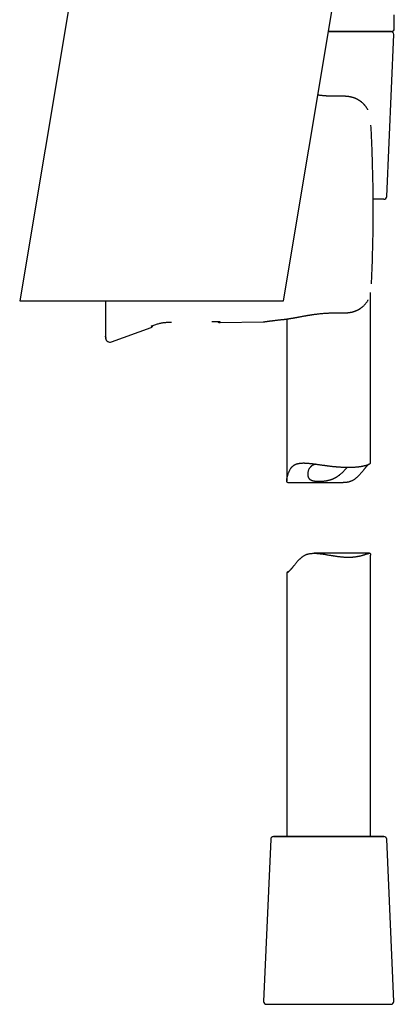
# Model space of a CAD drawing. Header units: millimetres. Extents: x 8 to 692, y 12 to 803.
# Tile 54 of 65: x 546 to 613, y 446 to 622. Entities that reach past the tile are written whole.
import ezdxf

# ---------------------------------------------------------------- set-up
doc = ezdxf.new("R2010")
doc.units = ezdxf.units.MM

msp = doc.modelspace()

# ---------------------------------------------------------------- linework, layer by layer
at = {"color": 7, "linetype": 'Continuous', "lineweight": 30}
for p, q in [((566.17, 694.3), (545.7, 571.96)), ((592.85, 571.96), (603.39, 634.94)), ((612.68, 620.64), (612.68, 623.14)), ((600.95, 620.14), (600.91, 620.14)), ((606.82, 620.14), (605.99, 620.14)), ((611.32, 590.62), (612.58, 619.62)), ((602.71, 608.56), (602.71, 608.56)), ((608.5, 603.4), (608.5, 603.39)), ((608.91, 589.4), (608.91, 590.14)), ((608.6, 575), (608.6, 575)), ((608.45, 542.95), (608.45, 573.43)), ((545.7, 571.96), (592.85, 571.96)), ((562.12, 564.63), (569.2, 567.21)), ((569.2, 567.45), (569.52, 567.57)), ((569.29, 567.48), (569.55, 567.57)), ((569.52, 567.56), (569.55, 567.57)), ((581.56, 568.07), (589.22, 568.2)), ((589.22, 568.2), (589.32, 568.21)), ((592.84, 568.64), (592.85, 568.64)), ((593.45, 568.71), (593.45, 539.78)), ((561.06, 565.5), (561.05, 565.62)), ((561.05, 565.62), (561.06, 565.5)), ((561.06, 565.5), (561.06, 565.47)), ((593.67, 539.46), (603.54, 539.46)), ((608.23, 526.81), (598.36, 526.81)), ((608.45, 476.14), (608.45, 526.5)), ((593.45, 523.33), (593.45, 476.14)), ((590.58, 475.66), (589.32, 446.66)), ((612.58, 446.66), (611.32, 475.66))]:
    msp.add_line(p, q, dxfattribs=at)
at = {"color": 7, "linetype": 'Continuous', "lineweight": 30, "flags": 128}
for points in [[(600.91, 620.14), (601.14, 620.14), (601.43, 620.14), (601.72, 620.14), (602.01, 620.14), (602.3, 620.14), (602.59, 620.14), (602.88, 620.14), (603.16, 620.14), (603.45, 620.14), (603.73, 620.14), (604.01, 620.14), (604.29, 620.14), (604.57, 620.14), (604.84, 620.14), (605.12, 620.14), (605.38, 620.14), (605.65, 620.14), (605.91, 620.14), (606.17, 620.14), (606.43, 620.14), (606.68, 620.14), (606.93, 620.14), (607.17, 620.14), (607.41, 620.14), (607.64, 620.14), (607.87, 620.14), (608.1, 620.14), (608.32, 620.14), (608.54, 620.14), (608.75, 620.14), (608.95, 620.14), (609.15, 620.14), (609.35, 620.14), (609.53, 620.14), (609.72, 620.14), (609.89, 620.14), (610.06, 620.14), (610.23, 620.14), (610.39, 620.14), (610.54, 620.14), (610.68, 620.14), (610.82, 620.14), (610.95, 620.14), (611.07, 620.14), (611.19, 620.14), (611.3, 620.14), (611.33, 620.14)], [(605.99, 620.14), (605.74, 620.14), (605.49, 620.14), (605.23, 620.14), (604.97, 620.14), (604.71, 620.14), (604.45, 620.14), (604.18, 620.14), (603.91, 620.14), (603.64, 620.14), (603.36, 620.14), (603.09, 620.14), (602.81, 620.14), (602.54, 620.14), (602.26, 620.14), (601.98, 620.14), (601.7, 620.14), (601.42, 620.14), (601.13, 620.14), (600.91, 620.14)], [(611.58, 620.14), (611.58, 620.14), (611.57, 620.14), (611.55, 620.14), (611.52, 620.14), (611.49, 620.14), (611.45, 620.14), (611.4, 620.14), (611.35, 620.14), (611.29, 620.14), (611.22, 620.14), (611.14, 620.14), (611.06, 620.14), (610.97, 620.14), (610.88, 620.14), (610.77, 620.14), (610.66, 620.14), (610.55, 620.14), (610.42, 620.14), (610.29, 620.14), (610.16, 620.14), (610.02, 620.14), (609.87, 620.14), (609.71, 620.14), (609.55, 620.14), (609.39, 620.14), (609.21, 620.14), (609.04, 620.14), (608.85, 620.14), (608.66, 620.14), (608.47, 620.14), (608.27, 620.14), (608.06, 620.14), (607.86, 620.14), (607.64, 620.14), (607.42, 620.14), (607.2, 620.14), (606.97, 620.14), (606.74, 620.14), (606.51, 620.14), (606.27, 620.14), (606.02, 620.14), (605.78, 620.14), (605.53, 620.14), (605.27, 620.14), (605.02, 620.14), (604.76, 620.14), (604.5, 620.14), (604.24, 620.14), (603.97, 620.14), (603.7, 620.14), (603.43, 620.14), (603.16, 620.14), (602.89, 620.14), (602.61, 620.14), (602.34, 620.14), (602.06, 620.14), (601.78, 620.14), (601.51, 620.14), (601.23, 620.14), (600.95, 620.14)], [(611.58, 620.14), (611.62, 620.14), (611.65, 620.14), (611.67, 620.14), (611.69, 620.14), (611.7, 620.14), (611.7, 620.14), (611.69, 620.14), (611.68, 620.14), (611.66, 620.14), (611.63, 620.14), (611.59, 620.14), (611.55, 620.14), (611.5, 620.14), (611.44, 620.14), (611.38, 620.14), (611.31, 620.14), (611.23, 620.14), (611.14, 620.14), (611.05, 620.14), (610.95, 620.14), (610.84, 620.14), (610.73, 620.14), (610.61, 620.14), (610.48, 620.14), (610.35, 620.14), (610.21, 620.14), (610.06, 620.14), (609.91, 620.14), (609.75, 620.14), (609.59, 620.14), (609.42, 620.14), (609.24, 620.14), (609.06, 620.14), (608.87, 620.14), (608.68, 620.14), (608.48, 620.14), (608.28, 620.14), (608.07, 620.14), (607.86, 620.14), (607.64, 620.14), (607.54, 620.14)], [(611.39, 620.14), (611.41, 620.14), (611.5, 620.14), (611.59, 620.14), (611.67, 620.14), (611.75, 620.14), (611.81, 620.14), (611.87, 620.14), (611.92, 620.14), (611.97, 620.14), (612.01, 620.14), (612.04, 620.14), (612.06, 620.14), (612.07, 620.14), (612.08, 620.14), (612.08, 620.14), (612.07, 620.14), (612.05, 620.14), (612.03, 620.14), (612, 620.14), (611.96, 620.14), (611.91, 620.14), (611.86, 620.14), (611.79, 620.14), (611.72, 620.14), (611.65, 620.14), (611.58, 620.14)], [(610.82, 590.14), (610.82, 590.14), (610.82, 590.14), (610.8, 590.14), (610.78, 590.14), (610.76, 590.14), (610.72, 590.14), (610.69, 590.14), (610.64, 590.14), (610.59, 590.14), (610.53, 590.14), (610.46, 590.14), (610.39, 590.14), (610.31, 590.14), (610.22, 590.14), (610.13, 590.14), (610.04, 590.14), (609.93, 590.14), (609.82, 590.14), (609.7, 590.14), (609.58, 590.14), (609.45, 590.14), (609.32, 590.14), (609.18, 590.14), (609.03, 590.14), (608.91, 590.14)], [(608.45, 476.14), (608.51, 476.14), (608.68, 476.14), (608.84, 476.14), (608.99, 476.14), (609.14, 476.14), (609.28, 476.14), (609.41, 476.14), (609.54, 476.14), (609.67, 476.14), (609.79, 476.14), (609.9, 476.14), (610, 476.14), (610.1, 476.14), (610.2, 476.14), (610.28, 476.14), (610.37, 476.14), (610.44, 476.14), (610.51, 476.14), (610.57, 476.14), (610.62, 476.14), (610.67, 476.14), (610.71, 476.14), (610.75, 476.14), (610.78, 476.14), (610.8, 476.14), (610.81, 476.14), (610.82, 476.14), (610.82, 476.14), (610.82, 476.14), (610.8, 476.14), (610.78, 476.14), (610.76, 476.14), (610.72, 476.14), (610.69, 476.14), (610.64, 476.14), (610.59, 476.14), (610.53, 476.14), (610.46, 476.14), (610.39, 476.14), (610.31, 476.14), (610.22, 476.14), (610.13, 476.14), (610.04, 476.14), (609.93, 476.14), (609.82, 476.14), (609.7, 476.14), (609.58, 476.14), (609.45, 476.14), (609.32, 476.14), (609.18, 476.14), (609.03, 476.14), (608.88, 476.14), (608.73, 476.14), (608.56, 476.14), (608.4, 476.14), (608.23, 476.14), (608.05, 476.14), (607.87, 476.14), (607.68, 476.14), (607.49, 476.14), (607.29, 476.14), (607.09, 476.14), (606.89, 476.14), (606.68, 476.14), (606.47, 476.14), (606.25, 476.14), (606.03, 476.14), (605.81, 476.14), (605.58, 476.14), (605.35, 476.14), (605.12, 476.14), (604.88, 476.14), (604.64, 476.14), (604.4, 476.14), (604.16, 476.14), (603.92, 476.14), (603.67, 476.14), (603.42, 476.14), (603.17, 476.14), (602.91, 476.14), (602.66, 476.14), (602.41, 476.14), (602.15, 476.14), (601.89, 476.14), (601.64, 476.14), (601.38, 476.14), (601.12, 476.14), (600.86, 476.14), (600.6, 476.14), (600.34, 476.14), (600.09, 476.14), (599.83, 476.14), (599.57, 476.14), (599.32, 476.14), (599.06, 476.14), (598.81, 476.14), (598.56, 476.14), (598.31, 476.14), (598.06, 476.14), (597.81, 476.14), (597.57, 476.14), (597.33, 476.14), (597.09, 476.14), (596.85, 476.14), (596.62, 476.14), (596.39, 476.14), (596.16, 476.14), (595.94, 476.14), (595.72, 476.14), (595.5, 476.14), (595.29, 476.14), (595.08, 476.14), (594.87, 476.14), (594.67, 476.14), (594.47, 476.14), (594.28, 476.14), (594.09, 476.14), (593.91, 476.14), (593.73, 476.14), (593.55, 476.14), (593.39, 476.14), (593.22, 476.14), (593.06, 476.14), (592.91, 476.14), (592.76, 476.14), (592.62, 476.14), (592.49, 476.14), (592.36, 476.14), (592.23, 476.14), (592.11, 476.14), (592, 476.14), (591.9, 476.14), (591.8, 476.14), (591.7, 476.14), (591.62, 476.14), (591.53, 476.14), (591.46, 476.14), (591.39, 476.14), (591.33, 476.14), (591.28, 476.14), (591.23, 476.14), (591.19, 476.14), (591.15, 476.14), (591.12, 476.14), (591.1, 476.14), (591.09, 476.14), (591.08, 476.14), (591.08, 476.14), (591.08, 476.14), (591.1, 476.14), (591.12, 476.14), (591.14, 476.14), (591.18, 476.14), (591.21, 476.14), (591.26, 476.14), (591.31, 476.14), (591.37, 476.14), (591.44, 476.14), (591.51, 476.14), (591.59, 476.14), (591.68, 476.14), (591.77, 476.14), (591.86, 476.14), (591.97, 476.14), (592.08, 476.14), (592.2, 476.14), (592.32, 476.14), (592.45, 476.14), (592.58, 476.14), (592.72, 476.14), (592.87, 476.14), (593.02, 476.14), (593.17, 476.14), (593.34, 476.14), (593.45, 476.14)], [(593.45, 476.14), (593.43, 476.14), (593.38, 476.14), (593.34, 476.14), (593.31, 476.14), (593.28, 476.14), (593.25, 476.14), (593.23, 476.14), (593.21, 476.14), (593.2, 476.14), (593.2, 476.14), (593.2, 476.14), (593.21, 476.14), (593.22, 476.14), (593.24, 476.14), (593.26, 476.14), (593.28, 476.14), (593.32, 476.14), (593.36, 476.14), (593.4, 476.14), (593.45, 476.14), (593.5, 476.14), (593.56, 476.14), (593.62, 476.14), (593.69, 476.14), (593.76, 476.14), (593.84, 476.14), (593.93, 476.14), (594.01, 476.14), (594.11, 476.14), (594.2, 476.14), (594.31, 476.14), (594.41, 476.14), (594.52, 476.14), (594.64, 476.14), (594.76, 476.14), (594.88, 476.14), (595.01, 476.14), (595.14, 476.14), (595.28, 476.14), (595.42, 476.14), (595.56, 476.14), (595.71, 476.14), (595.86, 476.14), (596.02, 476.14), (596.18, 476.14), (596.34, 476.14), (596.5, 476.14), (596.67, 476.14), (596.84, 476.14), (597.01, 476.14), (597.19, 476.14), (597.37, 476.14), (597.55, 476.14), (597.73, 476.14), (597.92, 476.14), (598.11, 476.14), (598.3, 476.14), (598.49, 476.14), (598.68, 476.14), (598.88, 476.14), (599.07, 476.14), (599.27, 476.14), (599.47, 476.14), (599.67, 476.14), (599.87, 476.14), (600.07, 476.14), (600.27, 476.14), (600.47, 476.14), (600.68, 476.14), (600.88, 476.14), (601.08, 476.14), (601.29, 476.14), (601.49, 476.14), (601.69, 476.14), (601.89, 476.14), (602.09, 476.14), (602.29, 476.14), (602.49, 476.14), (602.69, 476.14), (602.89, 476.14), (603.08, 476.14), (603.28, 476.14), (603.47, 476.14), (603.66, 476.14), (603.85, 476.14), (604.04, 476.14), (604.22, 476.14), (604.41, 476.14), (604.59, 476.14), (604.76, 476.14), (604.94, 476.14), (605.11, 476.14), (605.28, 476.14), (605.45, 476.14), (605.61, 476.14), (605.77, 476.14), (605.93, 476.14), (606.08, 476.14), (606.23, 476.14), (606.38, 476.14), (606.52, 476.14), (606.66, 476.14), (606.8, 476.14), (606.93, 476.14), (607.06, 476.14), (607.18, 476.14), (607.3, 476.14), (607.41, 476.14), (607.52, 476.14), (607.63, 476.14), (607.73, 476.14), (607.82, 476.14), (607.91, 476.14), (608, 476.14), (608.08, 476.14), (608.16, 476.14), (608.23, 476.14), (608.3, 476.14), (608.36, 476.14), (608.42, 476.14), (608.47, 476.14), (608.52, 476.14), (608.56, 476.14), (608.59, 476.14), (608.62, 476.14), (608.65, 476.14), (608.67, 476.14), (608.69, 476.14), (608.7, 476.14), (608.7, 476.14), (608.7, 476.14), (608.69, 476.14), (608.68, 476.14), (608.66, 476.14), (608.64, 476.14), (608.62, 476.14), (608.58, 476.14), (608.54, 476.14), (608.5, 476.14), (608.45, 476.14), (608.45, 476.14)], [(589.82, 446.14), (589.82, 446.14), (589.83, 446.14), (589.85, 446.14), (589.87, 446.14), (589.9, 446.14), (589.94, 446.14), (589.99, 446.14), (590.04, 446.14), (590.11, 446.14), (590.18, 446.14), (590.25, 446.14), (590.34, 446.14), (590.43, 446.14), (590.53, 446.14), (590.63, 446.14), (590.74, 446.14), (590.86, 446.14), (590.99, 446.14), (591.12, 446.14), (591.26, 446.14), (591.41, 446.14), (591.56, 446.14), (591.72, 446.14), (591.89, 446.14), (592.06, 446.14), (592.24, 446.14), (592.42, 446.14), (592.61, 446.14), (592.81, 446.14), (593.01, 446.14), (593.22, 446.14), (593.43, 446.14), (593.65, 446.14), (593.87, 446.14), (594.1, 446.14), (594.33, 446.14), (594.56, 446.14), (594.81, 446.14), (595.05, 446.14), (595.3, 446.14), (595.55, 446.14), (595.81, 446.14), (596.07, 446.14), (596.33, 446.14), (596.6, 446.14), (596.87, 446.14), (597.14, 446.14), (597.42, 446.14), (597.69, 446.14), (597.97, 446.14), (598.25, 446.14), (598.54, 446.14), (598.82, 446.14), (599.11, 446.14), (599.4, 446.14), (599.69, 446.14), (599.98, 446.14), (600.27, 446.14), (600.56, 446.14), (600.85, 446.14), (601.14, 446.14), (601.43, 446.14), (601.72, 446.14), (602.01, 446.14), (602.3, 446.14), (602.59, 446.14), (602.88, 446.14), (603.16, 446.14), (603.45, 446.14), (603.73, 446.14), (604.01, 446.14), (604.29, 446.14), (604.57, 446.14), (604.84, 446.14), (605.12, 446.14), (605.38, 446.14), (605.65, 446.14), (605.91, 446.14), (606.17, 446.14)], [(590.2, 446.14), (590.2, 446.14), (590.21, 446.14), (590.22, 446.14), (590.24, 446.14), (590.27, 446.14), (590.31, 446.14), (590.35, 446.14), (590.4, 446.14), (590.46, 446.14), (590.52, 446.14), (590.59, 446.14), (590.67, 446.14), (590.76, 446.14), (590.85, 446.14), (590.95, 446.14), (591.06, 446.14), (591.17, 446.14), (591.29, 446.14), (591.42, 446.14), (591.55, 446.14), (591.69, 446.14), (591.84, 446.14), (591.99, 446.14), (592.15, 446.14), (592.31, 446.14), (592.48, 446.14), (592.66, 446.14), (592.84, 446.14), (593.03, 446.14), (593.22, 446.14), (593.42, 446.14), (593.62, 446.14), (593.83, 446.14), (594.04, 446.14), (594.26, 446.14), (594.48, 446.14), (594.71, 446.14), (594.94, 446.14), (595.18, 446.14), (595.42, 446.14), (595.66, 446.14), (595.91, 446.14)], [(595.91, 446.14), (596.16, 446.14), (596.41, 446.14), (596.67, 446.14), (596.93, 446.14), (597.19, 446.14), (597.45, 446.14), (597.72, 446.14), (597.99, 446.14), (598.26, 446.14), (598.54, 446.14), (598.81, 446.14), (599.09, 446.14), (599.36, 446.14), (599.64, 446.14), (599.92, 446.14), (600.2, 446.14), (600.48, 446.14), (600.77, 446.14), (601.05, 446.14), (601.33, 446.14), (601.61, 446.14), (601.89, 446.14), (602.17, 446.14), (602.45, 446.14), (602.73, 446.14), (603, 446.14), (603.28, 446.14), (603.55, 446.14), (603.83, 446.14), (604.1, 446.14), (604.36, 446.14), (604.63, 446.14), (604.89, 446.14), (605.15, 446.14), (605.41, 446.14), (605.67, 446.14), (605.92, 446.14), (606.16, 446.14), (606.41, 446.14), (606.65, 446.14), (606.89, 446.14), (607.12, 446.14), (607.35, 446.14), (607.57, 446.14), (607.79, 446.14), (608.01, 446.14), (608.22, 446.14), (608.42, 446.14), (608.62, 446.14), (608.81, 446.14), (609, 446.14), (609.19, 446.14), (609.37, 446.14), (609.54, 446.14), (609.7, 446.14), (609.86, 446.14), (610.02, 446.14), (610.17, 446.14), (610.31, 446.14), (610.44, 446.14), (610.57, 446.14), (610.69, 446.14), (610.81, 446.14), (610.92, 446.14), (611.02, 446.14), (611.12, 446.14), (611.2, 446.14), (611.28, 446.14), (611.36, 446.14), (611.43, 446.14), (611.48, 446.14), (611.54, 446.14), (611.58, 446.14), (611.62, 446.14), (611.65, 446.14), (611.67, 446.14), (611.69, 446.14), (611.7, 446.14), (611.7, 446.14)], [(606.17, 446.14), (606.43, 446.14), (606.68, 446.14), (606.93, 446.14), (607.17, 446.14), (607.41, 446.14), (607.64, 446.14), (607.87, 446.14), (608.1, 446.14), (608.32, 446.14), (608.54, 446.14), (608.75, 446.14), (608.95, 446.14), (609.15, 446.14), (609.35, 446.14), (609.53, 446.14), (609.72, 446.14), (609.89, 446.14), (610.06, 446.14), (610.23, 446.14), (610.39, 446.14), (610.54, 446.14), (610.68, 446.14), (610.82, 446.14), (610.95, 446.14), (611.07, 446.14), (611.19, 446.14), (611.3, 446.14), (611.41, 446.14), (611.5, 446.14), (611.59, 446.14), (611.67, 446.14), (611.75, 446.14), (611.81, 446.14), (611.87, 446.14), (611.92, 446.14), (611.97, 446.14), (612.01, 446.14), (612.04, 446.14), (612.06, 446.14), (612.07, 446.14), (612.08, 446.14), (612.08, 446.14)]]:
    msp.add_lwpolyline(points, dxfattribs=at)
at = {"color": 7, "linetype": 'Continuous', "lineweight": 30}
for centre, radius, start, end in [((612.08, 619.64), 0.5, 357.5187, 90), ((612.18, 620.64), 0.5, 270, 0), ((610.82, 590.64), 0.5, 270, 357.5187), ((561.85, 565.39), 0.8, 187.5984, 290.0505), ((591.08, 475.64), 0.5, 90, 177.5187), ((610.82, 475.64), 0.5, 2.4813, 90), ((589.82, 446.64), 0.5, 177.5187, 270), ((612.08, 446.64), 0.5, 270, 2.4813)]:
    msp.add_arc(centre, radius, start, end, dxfattribs=at)
for points, knots in [([(600.91, 620.14), (601, 620.14), (601.19, 620.14), (601.38, 620.14), (601.48, 620.14)], [0, 0, 0, 0, 0.45406, 1, 1, 1, 1]), ([(601.48, 620.14), (601.59, 620.14), (601.81, 620.14), (602.13, 620.14), (602.45, 620.14), (602.77, 620.14), (603.09, 620.14), (603.41, 620.14), (603.71, 620.14), (603.99, 620.14), (604.24, 620.14), (604.5, 620.14), (604.75, 620.14), (605, 620.14), (605.25, 620.14), (605.54, 620.14), (605.86, 620.14), (606.23, 620.14), (606.59, 620.14), (606.94, 620.14), (607.28, 620.14), (607.61, 620.14), (607.93, 620.14), (608.24, 620.14), (608.53, 620.14), (608.82, 620.14), (609.1, 620.14), (609.38, 620.14), (609.65, 620.14), (609.9, 620.14), (610.15, 620.14), (610.38, 620.14), (610.58, 620.14), (610.74, 620.14), (610.87, 620.14), (610.99, 620.14), (611.11, 620.14), (611.23, 620.14), (611.34, 620.14), (611.45, 620.14), (611.56, 620.14), (611.66, 620.14), (611.76, 620.14), (611.85, 620.14), (611.92, 620.14), (611.99, 620.14), (612.05, 620.14), (612.11, 620.14), (612.15, 620.14), (612.18, 620.14), (612.18, 620.14), (612.18, 620.14)], [0, 0, 0, 0, 0.0187818, 0.0375335, 0.05627, 0.075006, 0.0937567, 0.1125367, 0.1320979, 0.1476425, 0.1631719, 0.1786945, 0.1942187, 0.2097532, 0.2253064, 0.2408866, 0.2648686, 0.2888026, 0.3127197, 0.3366509, 0.3606274, 0.38493, 0.4079457, 0.4309331, 0.4539197, 0.4769331, 0.5000009, 0.5244468, 0.5488415, 0.573218, 0.5976092, 0.6220479, 0.6462179, 0.6623509, 0.6784666, 0.6945745, 0.7106841, 0.7268049, 0.7429463, 0.7591178, 0.7789258, 0.7986997, 0.8184569, 0.8382151, 0.8579917, 0.8778041, 0.8968547, 0.9226403, 0.9484005, 0.9741742, 1, 1, 1, 1]), ([(612.18, 620.14), (612.18, 620.14), (612.18, 620.14), (612.16, 620.14), (612.14, 620.14), (612.11, 620.14), (612.08, 620.14), (612.07, 620.14)], [0, 0, 0, 0, 0.200325, 0.400329, 0.60017, 0.800008, 1, 1, 1, 1]), ([(602.71, 608.56), (602.61, 608.56), (602.42, 608.55), (602.14, 608.55), (601.87, 608.55), (601.61, 608.55), (601.37, 608.56), (601.14, 608.57), (600.94, 608.58), (600.75, 608.59), (600.58, 608.6), (600.42, 608.61), (600.25, 608.63), (600.07, 608.64), (599.87, 608.66), (599.67, 608.68), (599.46, 608.7), (599.25, 608.73), (599.09, 608.75), (599.01, 608.76), (599, 608.76)], [0, 0, 0, 0, 0.080699, 0.157454, 0.230244, 0.299052, 0.363867, 0.424677, 0.478338, 0.528426, 0.574935, 0.617863, 0.657204, 0.710167, 0.763416, 0.81829, 0.874791, 0.932926, 0.9927, 1, 1, 1, 1]), ([(607.95, 606.14), (607.95, 606.15), (607.92, 606.21), (607.86, 606.31), (607.77, 606.45), (607.68, 606.59), (607.59, 606.71), (607.5, 606.82), (607.42, 606.93), (607.33, 607.02), (607.25, 607.11), (607.15, 607.21), (607.03, 607.32), (606.94, 607.41), (606.87, 607.47), (606.84, 607.49), (606.82, 607.51), (606.8, 607.53), (606.77, 607.54), (606.74, 607.57), (606.7, 607.6), (606.64, 607.64), (606.58, 607.69), (606.51, 607.74), (606.43, 607.79), (606.36, 607.84), (606.27, 607.89), (606.15, 607.96), (606.02, 608.03), (605.91, 608.09), (605.8, 608.13), (605.71, 608.17), (605.61, 608.21), (605.52, 608.24), (605.45, 608.27), (605.38, 608.29), (605.33, 608.31), (605.27, 608.32), (605.21, 608.34), (605.14, 608.36), (605.04, 608.39), (604.92, 608.42), (604.79, 608.44), (604.67, 608.46), (604.57, 608.48), (604.49, 608.49), (604.43, 608.5), (604.37, 608.51), (604.33, 608.51), (604.29, 608.51), (604.27, 608.52), (604.24, 608.52), (604.22, 608.52), (604.19, 608.53), (604.15, 608.53), (604.1, 608.53), (604.04, 608.54), (603.97, 608.54), (603.89, 608.55), (603.8, 608.55), (603.69, 608.56), (603.56, 608.56), (603.42, 608.57), (603.26, 608.57), (603.09, 608.56), (602.91, 608.56), (602.78, 608.56), (602.71, 608.56)], [0, 0, 0, 0, 0.005925, 0.034284, 0.061097, 0.08926, 0.115344, 0.139209, 0.1611, 0.182545, 0.203696, 0.224518, 0.255868, 0.28627, 0.29406, 0.300795, 0.305813, 0.309647, 0.314556, 0.320803, 0.330399, 0.342035, 0.355692, 0.370564, 0.385169, 0.399471, 0.413468, 0.438335, 0.462178, 0.485008, 0.501824, 0.518143, 0.533981, 0.549357, 0.563927, 0.574035, 0.582925, 0.59119, 0.600694, 0.61157, 0.629231, 0.648939, 0.670602, 0.694173, 0.706669, 0.718769, 0.729182, 0.737907, 0.744952, 0.750322, 0.754024, 0.757383, 0.761557, 0.766543, 0.772478, 0.780013, 0.78923, 0.800123, 0.812687, 0.826918, 0.845214, 0.865672, 0.888282, 0.913034, 0.939916, 0.968912, 1, 1, 1, 1]), ([(608.88, 592.44), (608.87, 593.05), (608.85, 594.26), (608.8, 596.09), (608.75, 597.92), (608.68, 599.74), (608.6, 601.57), (608.54, 602.78), (608.5, 603.39)], [0, 0, 0, 0, 0.166684, 0.33335, 0.500006, 0.666661, 0.833323, 1, 1, 1, 1]), ([(608.91, 586.36), (608.91, 586.7), (608.92, 587.37), (608.92, 588.39), (608.91, 589.4), (608.91, 590.41), (608.9, 591.42), (608.89, 592.1), (608.88, 592.44)], [0, 0, 0, 0, 0.166746, 0.333398, 0.500002, 0.666606, 0.833257, 1, 1, 1, 1]), ([(608.61, 575), (608.63, 575.63), (608.69, 576.89), (608.76, 578.79), (608.81, 580.68), (608.86, 582.57), (608.89, 584.47), (608.9, 585.73), (608.91, 586.36)], [0, 0, 0, 0, 0.166681, 0.333343, 0.499996, 0.666649, 0.833313, 1, 1, 1, 1]), ([(608.61, 575), (608.63, 575.63), (608.69, 576.89), (608.76, 578.79), (608.81, 580.68), (608.86, 582.57), (608.89, 584.47), (608.9, 585.73), (608.91, 586.36)], [0, 0, 0, 0, 0.166681, 0.333343, 0.499996, 0.666649, 0.833313, 1, 1, 1, 1]), ([(561.05, 571.96), (561.05, 571.89), (561.05, 571.7), (561.05, 571.41), (561.05, 571.09), (561.05, 570.77), (561.05, 570.46), (561.05, 570.16), (561.05, 569.88), (561.05, 569.6), (561.05, 569.33), (561.05, 569.07), (561.05, 568.82), (561.05, 568.57), (561.05, 568.34), (561.05, 568.12), (561.05, 567.92), (561.05, 567.73), (561.05, 567.54), (561.05, 567.37), (561.05, 567.21), (561.05, 567.06), (561.05, 566.93), (561.05, 566.8), (561.05, 566.69), (561.05, 566.6), (561.05, 566.51), (561.05, 566.44), (561.05, 566.4), (561.05, 566.38)], [0, 0, 0, 0, 0.024922, 0.062659, 0.100312, 0.137929, 0.175782, 0.213043, 0.250201, 0.287307, 0.324412, 0.362155, 0.399923, 0.437771, 0.475751, 0.513581, 0.55051, 0.587497, 0.624588, 0.66183, 0.699515, 0.737214, 0.774975, 0.812845, 0.850813, 0.888065, 0.925318, 0.962615, 1, 1, 1, 1]), ([(602.8, 569.81), (602.85, 569.81), (602.96, 569.81), (603.12, 569.8), (603.26, 569.8), (603.39, 569.8), (603.51, 569.8), (603.61, 569.8), (603.7, 569.8), (603.78, 569.81), (603.85, 569.81), (603.9, 569.81), (603.94, 569.81), (603.97, 569.81), (603.99, 569.82), (604.01, 569.82), (604.04, 569.82), (604.08, 569.82), (604.13, 569.82), (604.18, 569.83), (604.26, 569.83), (604.36, 569.84), (604.48, 569.86), (604.6, 569.87), (604.71, 569.89), (604.81, 569.9), (604.91, 569.92), (605, 569.94), (605.06, 569.95), (605.1, 569.96), (605.14, 569.97), (605.16, 569.98), (605.19, 569.98), (605.21, 569.99), (605.25, 570), (605.29, 570.01), (605.35, 570.02), (605.41, 570.04), (605.47, 570.06), (605.53, 570.08), (605.63, 570.11), (605.74, 570.16), (605.88, 570.21), (605.99, 570.26), (606.09, 570.31), (606.18, 570.36), (606.26, 570.4), (606.32, 570.43), (606.36, 570.46), (606.4, 570.48), (606.43, 570.5), (606.45, 570.51), (606.48, 570.53), (606.52, 570.56), (606.56, 570.59), (606.62, 570.62), (606.68, 570.67), (606.76, 570.72), (606.84, 570.79), (606.93, 570.86), (607.03, 570.94), (607.15, 571.04), (607.29, 571.18), (607.46, 571.35), (607.61, 571.53), (607.74, 571.71), (607.87, 571.89), (607.95, 572.03), (607.99, 572.11), (608, 572.12)], [0, 0, 0, 0, 0.0270738, 0.0521207, 0.0751246, 0.0960733, 0.1149576, 0.13177, 0.1465044, 0.1591553, 0.1697183, 0.1781889, 0.1848468, 0.1891745, 0.1914885, 0.1948508, 0.20003, 0.206888, 0.2151677, 0.2235608, 0.2319362, 0.2518083, 0.2715868, 0.2918406, 0.3077242, 0.3242129, 0.341319, 0.3587232, 0.3666746, 0.3734811, 0.3791378, 0.3836406, 0.386987, 0.3906977, 0.3963987, 0.4039974, 0.4135079, 0.4245317, 0.4354234, 0.4460109, 0.456292, 0.482965, 0.5072509, 0.5268752, 0.5450255, 0.5619878, 0.5777271, 0.5875265, 0.5966694, 0.6039695, 0.6090548, 0.6131707, 0.6184002, 0.6260418, 0.6352936, 0.6461676, 0.6586751, 0.6751982, 0.6939321, 0.7141059, 0.7345364, 0.755195, 0.7963821, 0.8382137, 0.876617, 0.9151915, 0.9537489, 0.9921896, 1, 1, 1, 1]), ([(592.84, 568.64), (592.88, 568.64), (592.96, 568.65), (593.07, 568.66), (593.17, 568.68), (593.25, 568.69), (593.33, 568.7), (593.39, 568.71), (593.45, 568.71), (593.49, 568.72), (593.51, 568.72), (593.53, 568.73), (593.55, 568.73), (593.57, 568.73), (593.59, 568.73), (593.62, 568.74), (593.69, 568.75), (593.81, 568.77), (593.95, 568.79), (594.07, 568.81), (594.16, 568.82), (594.26, 568.84), (594.37, 568.86), (594.47, 568.88), (594.58, 568.89), (594.67, 568.91), (594.76, 568.93), (594.86, 568.94), (594.95, 568.96), (595.03, 568.97), (595.1, 568.99), (595.15, 569), (595.2, 569.01), (595.23, 569.01), (595.26, 569.02), (595.29, 569.02), (595.32, 569.03), (595.36, 569.04), (595.41, 569.04), (595.48, 569.06), (595.55, 569.07), (595.64, 569.09), (595.75, 569.11), (595.88, 569.13), (596.02, 569.16), (596.17, 569.18), (596.31, 569.21), (596.46, 569.24), (596.62, 569.27), (596.77, 569.29), (596.92, 569.32), (597.05, 569.34), (597.17, 569.36), (597.27, 569.38), (597.35, 569.39), (597.43, 569.41), (597.51, 569.42), (597.61, 569.43), (597.71, 569.45), (597.83, 569.47), (597.95, 569.49), (598.09, 569.51), (598.24, 569.53), (598.42, 569.55), (598.61, 569.58), (598.82, 569.61), (599.04, 569.63), (599.28, 569.66), (599.53, 569.69), (599.79, 569.71), (600.06, 569.73), (600.34, 569.76), (600.61, 569.77), (600.9, 569.79), (601.19, 569.8), (601.5, 569.81), (601.81, 569.82), (602.13, 569.82), (602.46, 569.82), (602.68, 569.81), (602.8, 569.81)], [0, 0, 0, 0, 0.014713, 0.027999, 0.039865, 0.050319, 0.059367, 0.067015, 0.073267, 0.078126, 0.081306, 0.083421, 0.085423, 0.087654, 0.090113, 0.092801, 0.095703, 0.114925, 0.135632, 0.14477, 0.155055, 0.166486, 0.179058, 0.192768, 0.20236, 0.212438, 0.223, 0.233943, 0.243983, 0.252739, 0.259901, 0.265897, 0.270729, 0.274397, 0.277312, 0.280315, 0.283432, 0.286738, 0.292734, 0.29973, 0.307724, 0.316715, 0.328715, 0.34212, 0.356924, 0.372443, 0.387233, 0.401251, 0.418212, 0.433893, 0.448299, 0.461434, 0.473304, 0.483915, 0.490488, 0.497822, 0.506167, 0.515521, 0.525887, 0.537052, 0.54919, 0.562301, 0.576381, 0.593558, 0.611983, 0.631655, 0.652572, 0.674732, 0.698133, 0.722775, 0.748655, 0.772894, 0.798125, 0.824347, 0.851557, 0.879754, 0.908404, 0.937998, 0.968533, 1, 1, 1, 1]), ([(569.2, 567.21), (569.22, 567.22), (569.26, 567.23), (569.31, 567.26), (569.36, 567.29), (569.41, 567.33), (569.45, 567.38), (569.48, 567.43), (569.5, 567.49), (569.51, 567.54), (569.52, 567.56), (569.52, 567.56)], [0, 0, 0, 0, 0.130208, 0.243929, 0.345306, 0.48166, 0.608356, 0.735047, 0.871389, 0.972753, 1, 1, 1, 1]), ([(569.2, 567.45), (569.2, 567.45), (569.21, 567.45), (569.21, 567.45), (569.22, 567.45), (569.23, 567.46), (569.26, 567.47), (569.27, 567.47), (569.28, 567.48), (569.29, 567.48)], [0, 0, 0, 0, 0.0209004, 0.0649902, 0.1258996, 0.3095331, 0.6022059, 0.9378348, 1, 1, 1, 1]), ([(569.55, 567.58), (569.65, 567.61), (569.86, 567.69), (570.16, 567.79), (570.46, 567.88), (570.76, 567.96), (571.06, 568.03), (571.36, 568.07), (571.66, 568.1), (571.95, 568.13), (572.26, 568.14), (572.55, 568.15), (572.75, 568.15), (572.85, 568.15)], [0, 0, 0, 0, 0.097581, 0.192264, 0.284822, 0.376102, 0.467055, 0.558592, 0.645696, 0.733836, 0.823221, 0.914005, 1, 1, 1, 1]), ([(569.55, 567.57), (569.55, 567.57), (569.55, 567.57), (569.55, 567.58), (569.55, 567.58)], [0, 0, 0, 0, 0.1496814, 1, 1, 1, 1]), ([(580.06, 568.28), (580.11, 568.28), (580.19, 568.28), (580.32, 568.28), (580.43, 568.28), (580.53, 568.28), (580.63, 568.28), (580.71, 568.28), (580.78, 568.28), (580.86, 568.27), (580.93, 568.27), (581, 568.27), (581.07, 568.27), (581.14, 568.26), (581.2, 568.26), (581.25, 568.25), (581.28, 568.25), (581.31, 568.25), (581.32, 568.25), (581.33, 568.25), (581.34, 568.24), (581.34, 568.24), (581.34, 568.24)], [0, 0, 0, 0, 0.073829, 0.142875, 0.207172, 0.266725, 0.321526, 0.371568, 0.416848, 0.458412, 0.51147, 0.561904, 0.609693, 0.678746, 0.74922, 0.796625, 0.843699, 0.888404, 0.917901, 0.945532, 0.979344, 1, 1, 1, 1]), ([(580.06, 568.28), (580.11, 568.28), (580.21, 568.28), (580.35, 568.28), (580.49, 568.28), (580.62, 568.28), (580.73, 568.28), (580.83, 568.28), (580.93, 568.27), (581.02, 568.27), (581.12, 568.27), (581.21, 568.26), (581.3, 568.26), (581.38, 568.25), (581.43, 568.24), (581.48, 568.24), (581.51, 568.23), (581.54, 568.23), (581.56, 568.22), (581.56, 568.21), (581.56, 568.21)], [0, 0, 0, 0, 0.06126, 0.122672, 0.184953, 0.248796, 0.298447, 0.348028, 0.397816, 0.448083, 0.499092, 0.562757, 0.625427, 0.687623, 0.749877, 0.792839, 0.835027, 0.876634, 0.938387, 1, 1, 1, 1]), ([(581.12, 568.26), (581.13, 568.26), (581.13, 568.24), (581.15, 568.22), (581.19, 568.18), (581.22, 568.15), (581.26, 568.12), (581.31, 568.1), (581.36, 568.09), (581.42, 568.07), (581.49, 568.07), (581.54, 568.07), (581.57, 568.07)], [0, 0, 0, 0, 0.025952, 0.106864, 0.200059, 0.307271, 0.388453, 0.479449, 0.582706, 0.70129, 0.838913, 1, 1, 1, 1]), ([(589.32, 568.21), (589.32, 568.21), (589.32, 568.21), (589.33, 568.21), (589.34, 568.21), (589.35, 568.21), (589.37, 568.22), (589.39, 568.22), (589.41, 568.22), (589.43, 568.22), (589.46, 568.23), (589.48, 568.23), (589.5, 568.23), (589.52, 568.24), (589.54, 568.24), (589.59, 568.25), (589.66, 568.26), (589.77, 568.27), (589.87, 568.28), (589.95, 568.29), (590, 568.3), (590.05, 568.31), (590.12, 568.32), (590.19, 568.33), (590.26, 568.34), (590.34, 568.35), (590.43, 568.36), (590.53, 568.37), (590.63, 568.38), (590.75, 568.4), (590.88, 568.41), (591.02, 568.43), (591.18, 568.45), (591.34, 568.47), (591.52, 568.49), (591.72, 568.52), (591.92, 568.54), (592.13, 568.56), (592.35, 568.59), (592.59, 568.61), (592.76, 568.63), (592.85, 568.64)], [0, 0, 0, 0, 0.024729, 0.050192, 0.074299, 0.097047, 0.118432, 0.138454, 0.157111, 0.1744, 0.191044, 0.206185, 0.219822, 0.232442, 0.245078, 0.257763, 0.303466, 0.34979, 0.396727, 0.411933, 0.428262, 0.445877, 0.464778, 0.484963, 0.506432, 0.527852, 0.550415, 0.57412, 0.598968, 0.624958, 0.65377, 0.683865, 0.715241, 0.747896, 0.781827, 0.817031, 0.851385, 0.886864, 0.923463, 0.961176, 1, 1, 1, 1]), ([(561.05, 566.38), (561.05, 566.33), (561.05, 566.21), (561.05, 566.06), (561.05, 565.93), (561.05, 565.81), (561.05, 565.7), (561.05, 565.65), (561.05, 565.62)], [0, 0, 0, 0, 0.166709, 0.333367, 0.5, 0.666633, 0.833291, 1, 1, 1, 1]), ([(561.06, 565.5), (561.06, 565.48), (561.07, 565.44), (561.08, 565.39), (561.09, 565.36), (561.1, 565.33), (561.1, 565.32), (561.1, 565.31), (561.1, 565.31), (561.1, 565.31)], [0, 0, 0, 0, 0.204962, 0.39542, 0.573171, 0.699494, 0.821002, 0.938928, 1, 1, 1, 1]), ([(561.1, 565.3), (561.1, 565.3), (561.1, 565.31), (561.1, 565.32), (561.1, 565.33), (561.09, 565.36), (561.08, 565.39), (561.07, 565.43), (561.07, 565.46), (561.06, 565.47)], [0, 0, 0, 0, 0.12347, 0.249328, 0.379009, 0.513828, 0.703534, 0.906803, 1, 1, 1, 1]), ([(561.1, 565.3), (561.1, 565.3), (561.09, 565.3), (561.07, 565.29), (561.06, 565.28), (561.06, 565.28), (561.06, 565.28), (561.06, 565.28)], [0, 0, 0, 0, 0.127175, 0.254353, 0.508703, 0.76306, 1, 1, 1, 1]), ([(593.67, 539.47), (593.66, 539.47), (593.63, 539.47), (593.6, 539.47), (593.56, 539.48), (593.53, 539.5), (593.51, 539.53), (593.48, 539.57), (593.47, 539.61), (593.46, 539.66), (593.45, 539.72), (593.45, 539.79), (593.45, 539.87), (593.46, 539.97), (593.47, 540.08), (593.49, 540.2), (593.52, 540.34), (593.55, 540.47), (593.58, 540.6), (593.63, 540.76), (593.69, 540.95), (593.76, 541.17), (593.84, 541.37), (593.93, 541.56), (594.03, 541.75), (594.12, 541.9), (594.19, 542.02), (594.26, 542.11), (594.32, 542.19), (594.39, 542.27), (594.47, 542.34), (594.54, 542.42), (594.63, 542.48), (594.72, 542.55), (594.83, 542.62), (594.95, 542.68), (595.07, 542.74), (595.21, 542.79), (595.35, 542.83), (595.49, 542.87), (595.65, 542.9), (595.8, 542.92), (595.96, 542.94), (596.12, 542.95), (596.29, 542.96), (596.46, 542.96), (596.64, 542.96), (596.82, 542.95), (597, 542.94), (597.2, 542.92), (597.41, 542.91), (597.64, 542.88), (597.87, 542.86), (598.1, 542.83), (598.34, 542.8), (598.59, 542.76), (598.83, 542.73), (599.06, 542.7), (599.26, 542.67), (599.46, 542.64), (599.65, 542.61), (599.86, 542.58), (600.07, 542.56), (600.28, 542.53), (600.49, 542.5), (600.7, 542.47), (600.92, 542.44), (601.12, 542.42), (601.32, 542.4), (601.53, 542.37), (601.75, 542.35), (601.98, 542.33), (602.2, 542.31), (602.43, 542.29), (602.66, 542.27), (602.88, 542.25), (603.11, 542.24), (603.26, 542.23), (603.33, 542.23)], [0, 0, 0, 0, 0.007176, 0.018652, 0.030205, 0.041759, 0.053146, 0.064534, 0.076032, 0.08753, 0.099215, 0.110901, 0.122705, 0.134511, 0.149321, 0.164133, 0.179058, 0.193983, 0.206013, 0.218043, 0.242147, 0.262313, 0.281338, 0.300431, 0.319544, 0.338848, 0.348523, 0.358198, 0.368003, 0.377808, 0.387656, 0.397505, 0.407437, 0.417382, 0.430069, 0.442756, 0.455545, 0.468335, 0.481277, 0.494218, 0.507255, 0.520291, 0.532948, 0.545605, 0.558332, 0.57106, 0.583885, 0.59671, 0.609594, 0.622477, 0.637547, 0.652618, 0.667766, 0.682915, 0.698176, 0.713438, 0.728772, 0.744106, 0.755363, 0.766626, 0.779088, 0.79155, 0.80405, 0.81655, 0.829165, 0.841781, 0.854437, 0.867093, 0.878667, 0.89025, 0.903873, 0.917496, 0.931172, 0.944849, 0.958608, 0.972367, 0.986184, 1, 1, 1, 1]), ([(598.59, 542.76), (598.53, 542.75), (598.42, 542.71), (598.28, 542.66), (598.16, 542.6), (598.06, 542.55), (597.98, 542.5), (597.9, 542.44), (597.83, 542.39), (597.76, 542.32), (597.7, 542.26), (597.64, 542.19), (597.56, 542.1), (597.5, 542.01), (597.44, 541.91), (597.39, 541.81), (597.33, 541.67), (597.28, 541.5), (597.24, 541.34), (597.21, 541.19), (597.2, 541.05), (597.2, 540.93), (597.2, 540.81), (597.22, 540.69), (597.24, 540.58), (597.28, 540.46), (597.32, 540.36), (597.37, 540.27), (597.42, 540.2), (597.46, 540.15), (597.51, 540.1), (597.57, 540.05), (597.63, 540), (597.69, 539.96), (597.77, 539.92), (597.84, 539.88), (597.92, 539.85), (598, 539.82), (598.09, 539.8), (598.18, 539.78), (598.28, 539.76), (598.38, 539.74), (598.49, 539.73), (598.6, 539.71), (598.71, 539.7), (598.82, 539.7), (598.94, 539.69), (599.06, 539.69), (599.18, 539.69), (599.31, 539.69), (599.44, 539.69), (599.57, 539.7), (599.7, 539.7), (599.83, 539.71), (599.96, 539.72), (600.12, 539.74), (600.31, 539.76), (600.52, 539.79), (600.7, 539.83), (600.85, 539.86), (600.99, 539.89), (601.13, 539.93), (601.27, 539.97), (601.4, 540.01), (601.54, 540.06), (601.67, 540.11), (601.8, 540.17), (601.93, 540.22), (602.05, 540.28), (602.17, 540.34), (602.28, 540.41), (602.4, 540.48), (602.51, 540.55), (602.62, 540.62), (602.74, 540.71), (602.89, 540.81), (603.04, 540.94), (603.19, 541.06), (603.33, 541.19), (603.47, 541.33), (603.6, 541.46), (603.73, 541.59), (603.85, 541.72), (603.96, 541.84), (604.06, 541.96), (604.17, 542.08), (604.23, 542.16), (604.26, 542.2), (604.26, 542.2)], [0, 0, 0, 0, 0.014355, 0.029845, 0.042861, 0.052336, 0.061812, 0.071351, 0.080891, 0.090526, 0.10016, 0.109853, 0.119547, 0.136982, 0.146641, 0.1563, 0.175683, 0.195241, 0.21485, 0.232777, 0.24734, 0.261976, 0.276638, 0.291476, 0.306348, 0.321416, 0.336529, 0.351755, 0.361278, 0.3708, 0.380385, 0.38997, 0.399657, 0.409344, 0.419105, 0.428865, 0.438391, 0.447917, 0.457513, 0.467108, 0.476808, 0.486507, 0.496276, 0.506045, 0.515565, 0.525085, 0.534667, 0.544249, 0.553926, 0.563604, 0.573345, 0.583087, 0.592371, 0.601655, 0.610997, 0.62034, 0.635446, 0.650619, 0.663361, 0.673016, 0.682671, 0.692399, 0.702127, 0.711967, 0.721807, 0.731722, 0.741636, 0.751044, 0.760453, 0.769915, 0.779378, 0.788916, 0.798453, 0.808034, 0.817614, 0.832623, 0.84771, 0.862826, 0.878094, 0.893388, 0.90883, 0.924297, 0.939836, 0.953646, 0.968908, 0.984207, 0.999632, 1, 1, 1, 1]), ([(603.33, 542.23), (603.39, 542.22), (603.51, 542.22), (603.69, 542.21), (603.88, 542.21), (604.07, 542.2), (604.26, 542.2), (604.44, 542.2), (604.63, 542.2), (604.81, 542.2), (604.99, 542.2), (605.16, 542.21), (605.33, 542.22), (605.48, 542.23), (605.63, 542.23), (605.78, 542.25), (605.93, 542.26), (606.09, 542.27), (606.24, 542.29), (606.38, 542.31), (606.53, 542.33), (606.66, 542.35), (606.8, 542.37), (606.92, 542.39), (607.04, 542.41), (607.15, 542.44), (607.26, 542.46), (607.36, 542.49), (607.46, 542.51), (607.57, 542.54), (607.66, 542.57), (607.75, 542.6), (607.84, 542.63), (607.92, 542.66), (608, 542.69), (608.06, 542.71), (608.13, 542.74), (608.18, 542.77), (608.23, 542.79), (608.28, 542.82), (608.32, 542.84), (608.36, 542.87), (608.39, 542.89), (608.41, 542.91), (608.43, 542.92), (608.44, 542.94), (608.45, 542.95), (608.45, 542.95), (608.45, 542.95)], [0, 0, 0, 0, 0.020012, 0.040037, 0.062203, 0.084369, 0.10661, 0.128851, 0.151314, 0.173778, 0.196319, 0.218861, 0.239485, 0.260124, 0.280133, 0.300156, 0.322316, 0.344476, 0.366708, 0.388941, 0.411387, 0.433834, 0.456354, 0.478875, 0.499473, 0.520085, 0.540413, 0.560754, 0.583259, 0.605765, 0.628341, 0.650917, 0.673701, 0.696484, 0.71934, 0.742196, 0.763097, 0.784012, 0.805058, 0.826119, 0.849446, 0.872773, 0.896186, 0.919599, 0.943282, 0.966966, 0.990754, 1, 1, 1, 1]), ([(608.09, 542.72), (608.07, 542.71), (608.03, 542.68), (607.97, 542.62), (607.89, 542.54), (607.81, 542.46), (607.73, 542.37), (607.64, 542.27), (607.55, 542.17), (607.46, 542.06), (607.37, 541.95), (607.29, 541.85), (607.21, 541.74), (607.09, 541.59), (606.95, 541.41), (606.76, 541.17), (606.56, 540.94), (606.39, 540.75), (606.24, 540.6), (606.13, 540.49), (606.01, 540.38), (605.89, 540.28), (605.77, 540.17), (605.64, 540.08), (605.51, 539.99), (605.37, 539.9), (605.23, 539.82), (605.07, 539.75), (604.92, 539.68), (604.76, 539.63), (604.59, 539.58), (604.43, 539.54), (604.26, 539.51), (604.08, 539.49), (603.9, 539.48), (603.72, 539.47), (603.6, 539.46), (603.54, 539.46), (603.54, 539.46)], [0, 0, 0, 0, 0.020597, 0.048959, 0.077558, 0.106157, 0.135122, 0.164087, 0.19329, 0.222495, 0.246965, 0.271456, 0.296061, 0.320666, 0.369964, 0.419604, 0.469296, 0.519309, 0.544354, 0.569399, 0.59454, 0.619699, 0.644713, 0.669726, 0.694866, 0.720006, 0.745416, 0.770825, 0.796488, 0.822152, 0.847223, 0.872295, 0.897607, 0.92292, 0.948551, 0.974182, 0.999988, 1, 1, 1, 1]), ([(593.81, 523.56), (593.8, 523.55), (593.77, 523.54), (593.72, 523.51), (593.67, 523.49), (593.62, 523.46), (593.58, 523.44), (593.54, 523.41), (593.51, 523.39), (593.49, 523.37), (593.47, 523.36), (593.46, 523.34), (593.45, 523.33), (593.45, 523.32), (593.46, 523.32), (593.47, 523.32), (593.49, 523.33), (593.51, 523.34), (593.54, 523.36), (593.58, 523.38), (593.63, 523.41), (593.68, 523.44), (593.73, 523.49), (593.79, 523.54), (593.86, 523.6), (593.93, 523.66), (594.01, 523.74), (594.09, 523.82), (594.17, 523.91), (594.26, 524.01), (594.35, 524.11), (594.44, 524.22), (594.53, 524.33), (594.61, 524.43), (594.69, 524.54), (594.81, 524.69), (594.95, 524.87), (595.14, 525.11), (595.34, 525.34), (595.51, 525.53), (595.66, 525.68), (595.77, 525.79), (595.89, 525.9), (596.01, 526), (596.13, 526.11), (596.26, 526.2), (596.39, 526.29), (596.53, 526.38), (596.67, 526.46), (596.83, 526.53), (596.98, 526.6), (597.14, 526.65), (597.31, 526.7), (597.47, 526.74), (597.64, 526.77), (597.82, 526.79), (598, 526.8), (598.18, 526.81), (598.36, 526.82), (598.57, 526.81), (598.8, 526.8), (599.06, 526.78), (599.32, 526.76), (599.58, 526.72), (599.85, 526.69), (600.11, 526.65), (600.38, 526.6), (600.67, 526.56), (600.94, 526.51), (601.19, 526.47), (601.38, 526.44), (601.57, 526.4), (601.76, 526.37), (601.95, 526.34), (602.14, 526.31), (602.34, 526.29), (602.52, 526.26), (602.7, 526.24), (602.88, 526.22), (603.06, 526.2), (603.25, 526.18), (603.45, 526.16), (603.65, 526.14), (603.86, 526.13), (604.06, 526.12), (604.25, 526.12), (604.45, 526.12), (604.64, 526.12), (604.83, 526.12), (605.01, 526.13), (605.17, 526.14), (605.32, 526.15), (605.46, 526.17), (605.61, 526.18), (605.76, 526.2), (605.91, 526.22), (606.05, 526.24), (606.19, 526.27), (606.33, 526.3), (606.46, 526.32), (606.63, 526.36), (606.79, 526.4), (606.93, 526.44), (607.05, 526.47), (607.16, 526.51), (607.27, 526.54), (607.38, 526.57), (607.48, 526.61), (607.58, 526.64), (607.67, 526.67), (607.76, 526.7), (607.84, 526.73), (607.92, 526.75), (607.99, 526.77), (608.05, 526.79), (608.11, 526.8), (608.16, 526.81), (608.21, 526.82), (608.26, 526.81), (608.3, 526.81), (608.34, 526.8), (608.37, 526.78), (608.39, 526.75), (608.42, 526.71), (608.43, 526.67), (608.44, 526.62), (608.45, 526.56), (608.45, 526.52), (608.45, 526.5)], [0, 0, 0, 0, 0.004815, 0.012109, 0.01945, 0.026795, 0.034931, 0.043067, 0.051233, 0.059399, 0.067659, 0.07592, 0.084216, 0.092513, 0.100117, 0.10773, 0.115791, 0.123852, 0.131961, 0.14007, 0.14826, 0.15645, 0.164702, 0.172954, 0.18103, 0.189106, 0.19725, 0.205394, 0.213643, 0.221891, 0.230207, 0.238523, 0.245492, 0.252466, 0.259472, 0.266479, 0.280517, 0.294653, 0.308803, 0.323045, 0.330177, 0.337309, 0.344468, 0.351633, 0.358756, 0.365879, 0.373038, 0.380196, 0.387432, 0.394668, 0.401976, 0.409284, 0.416423, 0.423563, 0.430771, 0.437979, 0.445278, 0.452577, 0.459925, 0.467274, 0.477161, 0.487048, 0.497012, 0.506976, 0.517037, 0.527098, 0.537214, 0.54733, 0.560359, 0.567561, 0.574764, 0.581985, 0.589206, 0.596484, 0.603761, 0.611059, 0.618357, 0.625026, 0.6317, 0.638945, 0.646195, 0.654231, 0.662268, 0.670337, 0.678407, 0.686577, 0.694748, 0.702954, 0.711161, 0.718682, 0.72621, 0.732703, 0.7392, 0.746389, 0.753578, 0.76079, 0.768001, 0.775277, 0.782552, 0.789849, 0.797146, 0.810488, 0.817378, 0.824273, 0.831897, 0.839522, 0.847168, 0.854815, 0.862528, 0.870241, 0.877979, 0.885717, 0.892794, 0.899877, 0.907011, 0.914144, 0.921308, 0.928473, 0.935694, 0.942916, 0.950186, 0.957456, 0.964623, 0.971788, 0.979024, 0.98626, 0.993613, 1, 1, 1, 1])]:
    msp.add_open_spline(points, degree=3, knots=knots, dxfattribs=at)

doc.saveas('drawing.dxf')
